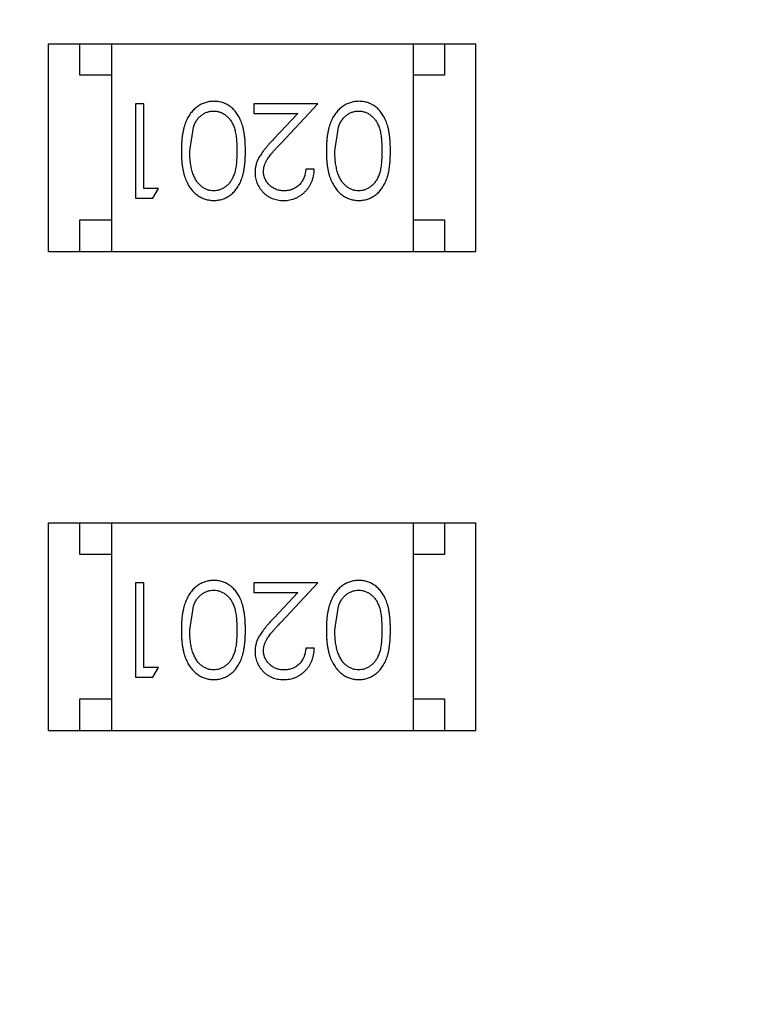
# Model space of a CAD drawing. Header units: inches. Extents: x 398 to 599, y 40 to 151.
# Tile 88 of 100: x 563.52 to 564.68, y 97.72 to 99.29. Entities that reach past the tile are written whole.
import ezdxf

# ---------------------------------------------------------------- set-up
doc = ezdxf.new("R2010")
doc.units = ezdxf.units.IN
doc.header["$LTSCALE"] = 1.21
doc.header["$MEASUREMENT"] = 0
doc.layers.get('0').update_dxf_attribs({"linetype": 'CONTINUOUS'})

msp = doc.modelspace()

# ---------------------------------------------------------------- linework, layer by layer
at = {"color": 7, "linetype": 'Continuous'}
for p, q in [((563.5628, 98.9223), (563.5628, 99.2523)), ((563.5628, 99.2523), (564.2428, 99.2523)), ((563.6128, 99.2023), (563.6128, 99.2523)), ((563.6628, 99.2523), (563.6628, 98.9223)), ((564.1428, 99.2523), (564.1428, 98.9223)), ((564.1928, 99.2523), (564.1928, 99.2023)), ((564.2428, 98.9223), (564.2428, 99.2523)), ((563.6628, 99.2023), (563.6128, 99.2023)), ((564.1928, 99.2023), (564.1428, 99.2023)), ((563.701, 99.1571), (563.701, 99.0071)), ((563.7145, 99.1571), (563.701, 99.1571)), ((563.7145, 99.0224), (563.7145, 99.1571)), ((563.8895, 99.1571), (563.8895, 99.1417)), ((563.9914, 99.1571), (563.8895, 99.1571)), ((563.9332, 99.095), (563.9914, 99.1571)), ((563.8895, 99.1417), (563.9593, 99.1417)), ((563.9593, 99.1417), (563.9217, 99.1016)), ((563.7876, 99.0821), (563.7932, 99.1198)), ((564.0183, 99.0821), (564.024, 99.1198)), ((563.9856, 99.0532), (563.9722, 99.0532)), ((563.7376, 99.0224), (563.7145, 99.0224)), ((563.7287, 99.0071), (563.7376, 99.0224)), ((563.701, 99.0071), (563.7287, 99.0071)), ((563.6128, 98.9223), (563.6128, 98.9723)), ((563.6128, 98.9723), (563.6628, 98.9723)), ((564.1428, 98.9723), (564.1928, 98.9723)), ((564.1928, 98.9723), (564.1928, 98.9223)), ((563.5628, 98.9223), (564.2428, 98.9223)), ((563.5628, 98.1604), (563.5628, 98.4904)), ((563.5628, 98.4904), (564.2428, 98.4904)), ((563.6128, 98.4404), (563.6128, 98.4904)), ((563.6628, 98.4904), (563.6628, 98.1604)), ((564.1428, 98.4904), (564.1428, 98.1604)), ((564.1928, 98.4904), (564.1928, 98.4404)), ((564.2428, 98.1604), (564.2428, 98.4904)), ((563.6628, 98.4404), (563.6128, 98.4404)), ((564.1928, 98.4404), (564.1428, 98.4404)), ((563.701, 98.3951), (563.701, 98.2451)), ((563.7145, 98.3951), (563.701, 98.3951)), ((563.7145, 98.2605), (563.7145, 98.3951)), ((563.8895, 98.3951), (563.8895, 98.3797)), ((563.9914, 98.3951), (563.8895, 98.3951)), ((563.9332, 98.333), (563.9914, 98.3951)), ((563.8895, 98.3797), (563.9593, 98.3797)), ((563.9593, 98.3797), (563.9217, 98.3396)), ((563.7876, 98.3201), (563.7932, 98.3578)), ((564.0183, 98.3201), (564.024, 98.3578)), ((563.9856, 98.2912), (563.9722, 98.2912)), ((563.7376, 98.2605), (563.7145, 98.2605)), ((563.7287, 98.2451), (563.7376, 98.2605)), ((563.701, 98.2451), (563.7287, 98.2451)), ((563.6128, 98.1604), (563.6128, 98.2104)), ((563.6128, 98.2104), (563.6628, 98.2104)), ((564.1428, 98.2104), (564.1928, 98.2104)), ((564.1928, 98.2104), (564.1928, 98.1604)), ((563.5628, 98.1604), (564.2428, 98.1604))]:
    msp.add_line(p, q, dxfattribs=at)
for radius, start, end in [(23, 281.22586, 258.77532), (22.75, 294.44334, 241.13427)]:
    msp.add_arc((553.751, 92.925), radius, start, end, dxfattribs=at)
for points, knots in [([(563.8259, 99.1609), (563.8247, 99.1609), (563.8223, 99.1609), (563.8188, 99.1604), (563.8153, 99.1598), (563.812, 99.1588), (563.8087, 99.1576), (563.8055, 99.1562), (563.8025, 99.1544), (563.7994, 99.1524), (563.7965, 99.1502), (563.7938, 99.1476), (563.7912, 99.1449), (563.7888, 99.1418), (563.7866, 99.1385), (563.7845, 99.135), (563.7826, 99.1312), (563.7808, 99.1271), (563.7792, 99.1227), (563.7779, 99.1179), (563.7767, 99.1129), (563.7757, 99.1074), (563.775, 99.1016), (563.7745, 99.0954), (563.7742, 99.0889), (563.7741, 99.0844), (563.7741, 99.0821)], [0, 0, 0, 0, 0.033824, 0.067298, 0.10028, 0.133019, 0.165736, 0.198792, 0.232372, 0.266409, 0.301016, 0.336196, 0.371972, 0.408574, 0.446394, 0.485225, 0.525372, 0.567224, 0.611081, 0.65775, 0.70702, 0.759235, 0.814484, 0.873227, 0.934937, 1, 1, 1, 1]), ([(563.876, 99.0821), (563.876, 99.0845), (563.876, 99.0891), (563.8757, 99.0959), (563.8752, 99.1023), (563.8744, 99.1082), (563.8735, 99.1137), (563.8725, 99.1189), (563.8712, 99.1236), (563.8697, 99.1279), (563.868, 99.1319), (563.8661, 99.1357), (563.8641, 99.1391), (563.8619, 99.1423), (563.8596, 99.1453), (563.8571, 99.148), (563.8545, 99.1505), (563.8517, 99.1527), (563.8488, 99.1546), (563.8458, 99.1563), (563.8427, 99.1577), (563.8395, 99.1589), (563.8362, 99.1598), (563.8328, 99.1604), (563.8294, 99.1608), (563.827, 99.1609), (563.8259, 99.1609)], [0, 0, 0, 0, 0.068113, 0.132564, 0.193427, 0.250218, 0.303569, 0.353576, 0.400235, 0.443586, 0.484619, 0.524292, 0.56238, 0.599049, 0.63494, 0.669782, 0.704009, 0.737842, 0.771098, 0.803896, 0.836415, 0.868639, 0.900715, 0.933378, 0.966213, 1, 1, 1, 1]), ([(564.0566, 99.1609), (564.0554, 99.1609), (564.0531, 99.1609), (564.0496, 99.1604), (564.0461, 99.1598), (564.0428, 99.1588), (564.0395, 99.1576), (564.0363, 99.1562), (564.0332, 99.1544), (564.0302, 99.1524), (564.0273, 99.1502), (564.0246, 99.1476), (564.022, 99.1449), (564.0196, 99.1418), (564.0173, 99.1385), (564.0153, 99.135), (564.0133, 99.1312), (564.0116, 99.1271), (564.0099, 99.1227), (564.0086, 99.1179), (564.0074, 99.1129), (564.0065, 99.1074), (564.0058, 99.1016), (564.0052, 99.0954), (564.0049, 99.0889), (564.0049, 99.0844), (564.0049, 99.0821)], [0, 0, 0, 0, 0.033824, 0.067298, 0.10028, 0.133019, 0.165736, 0.198792, 0.232372, 0.266409, 0.301016, 0.336196, 0.371972, 0.408574, 0.446394, 0.485225, 0.525372, 0.567224, 0.611081, 0.65775, 0.70702, 0.759235, 0.814484, 0.873227, 0.934937, 1, 1, 1, 1]), ([(564.1068, 99.0821), (564.1068, 99.0845), (564.1067, 99.0891), (564.1064, 99.0959), (564.1059, 99.1023), (564.1052, 99.1082), (564.1043, 99.1137), (564.1033, 99.1189), (564.1019, 99.1236), (564.1004, 99.1279), (564.0987, 99.1319), (564.0969, 99.1357), (564.0949, 99.1391), (564.0927, 99.1423), (564.0904, 99.1453), (564.0879, 99.148), (564.0852, 99.1505), (564.0825, 99.1527), (564.0795, 99.1546), (564.0765, 99.1563), (564.0734, 99.1577), (564.0702, 99.1589), (564.067, 99.1598), (564.0636, 99.1604), (564.0601, 99.1608), (564.0578, 99.1609), (564.0566, 99.1609)], [0, 0, 0, 0, 0.068113, 0.132564, 0.193427, 0.250218, 0.303569, 0.353576, 0.400235, 0.443586, 0.484619, 0.524292, 0.56238, 0.599049, 0.63494, 0.669782, 0.704009, 0.737842, 0.771098, 0.803896, 0.836415, 0.868639, 0.900715, 0.933378, 0.966213, 1, 1, 1, 1]), ([(563.7932, 99.1198), (563.7936, 99.1208), (563.7944, 99.1229), (563.7957, 99.1258), (563.7972, 99.1285), (563.7988, 99.131), (563.8005, 99.1334), (563.8024, 99.1355), (563.8044, 99.1374), (563.8072, 99.1397), (563.8109, 99.142), (563.8156, 99.144), (563.8204, 99.1453), (563.8238, 99.1455), (563.8254, 99.1455)], [0, 0, 0, 0, 0.075949, 0.148549, 0.218996, 0.286119, 0.351826, 0.416074, 0.478265, 0.540325, 0.660405, 0.774606, 0.887187, 1, 1, 1, 1]), ([(563.8254, 99.1455), (563.8271, 99.1454), (563.8304, 99.1453), (563.8352, 99.144), (563.84, 99.1419), (563.8437, 99.1395), (563.8466, 99.1372), (563.8487, 99.1353), (563.8505, 99.1331), (563.8523, 99.1308), (563.854, 99.1283), (563.8554, 99.1256), (563.8568, 99.1227), (563.858, 99.1196), (563.8591, 99.1162), (563.86, 99.1124), (563.8608, 99.1083), (563.8615, 99.1038), (563.8619, 99.0989), (563.8623, 99.0936), (563.8625, 99.088), (563.8625, 99.0841), (563.8626, 99.0821)], [0, 0, 0, 0, 0.060034, 0.120278, 0.182348, 0.247919, 0.281641, 0.315701, 0.350322, 0.385703, 0.421819, 0.459196, 0.497866, 0.538301, 0.58121, 0.628183, 0.679403, 0.734699, 0.794074, 0.858416, 0.927049, 1, 1, 1, 1]), ([(564.024, 99.1198), (564.0244, 99.1208), (564.0251, 99.1229), (564.0265, 99.1258), (564.0279, 99.1285), (564.0295, 99.131), (564.0313, 99.1334), (564.0331, 99.1355), (564.0352, 99.1374), (564.038, 99.1397), (564.0416, 99.142), (564.0464, 99.144), (564.0512, 99.1453), (564.0545, 99.1455), (564.0562, 99.1455)], [0, 0, 0, 0, 0.075949, 0.148549, 0.218996, 0.286119, 0.351826, 0.416074, 0.478265, 0.540325, 0.660405, 0.774606, 0.887187, 1, 1, 1, 1]), ([(564.0562, 99.1455), (564.0578, 99.1454), (564.0611, 99.1453), (564.066, 99.144), (564.0708, 99.1419), (564.0745, 99.1395), (564.0774, 99.1372), (564.0794, 99.1353), (564.0813, 99.1331), (564.0831, 99.1308), (564.0847, 99.1283), (564.0862, 99.1256), (564.0875, 99.1227), (564.0888, 99.1196), (564.0899, 99.1162), (564.0908, 99.1124), (564.0916, 99.1083), (564.0922, 99.1038), (564.0927, 99.0989), (564.093, 99.0936), (564.0933, 99.088), (564.0933, 99.0841), (564.0933, 99.0821)], [0, 0, 0, 0, 0.060034, 0.120278, 0.182348, 0.247919, 0.281641, 0.315701, 0.350322, 0.385703, 0.421819, 0.459196, 0.497866, 0.538301, 0.58121, 0.628183, 0.679403, 0.734699, 0.794074, 0.858416, 0.927049, 1, 1, 1, 1]), ([(563.9217, 99.1016), (563.9203, 99.1001), (563.9175, 99.0971), (563.9136, 99.0928), (563.91, 99.0886), (563.9068, 99.0848), (563.904, 99.0811), (563.9015, 99.0777), (563.8994, 99.0746), (563.8971, 99.0708), (563.8948, 99.066), (563.8928, 99.0601), (563.8916, 99.054), (563.8915, 99.0499), (563.8914, 99.0478)], [0, 0, 0, 0, 0.09953, 0.192079, 0.277712, 0.357454, 0.429648, 0.495771, 0.555538, 0.608657, 0.707578, 0.804328, 0.901298, 1, 1, 1, 1]), ([(563.9049, 99.049), (563.9049, 99.0506), (563.905, 99.0539), (563.9061, 99.0587), (563.9078, 99.0633), (563.9098, 99.0671), (563.9118, 99.0702), (563.9137, 99.0729), (563.916, 99.0758), (563.9187, 99.0791), (563.9218, 99.0827), (563.9252, 99.0865), (563.9291, 99.0907), (563.9318, 99.0935), (563.9332, 99.095)], [0, 0, 0, 0, 0.088014, 0.174976, 0.2638, 0.355443, 0.406413, 0.465519, 0.533076, 0.609353, 0.693899, 0.787171, 0.889197, 1, 1, 1, 1]), ([(563.7741, 99.0821), (563.7741, 99.0798), (563.7742, 99.0753), (563.7745, 99.0688), (563.775, 99.0626), (563.7757, 99.0567), (563.7767, 99.0512), (563.7779, 99.0461), (563.7793, 99.0414), (563.7809, 99.0369), (563.7827, 99.0329), (563.7846, 99.029), (563.7867, 99.0255), (563.7889, 99.0222), (563.7914, 99.0191), (563.7939, 99.0164), (563.7967, 99.0138), (563.7995, 99.0116), (563.8025, 99.0096), (563.8056, 99.0079), (563.8088, 99.0064), (563.812, 99.0053), (563.8154, 99.0043), (563.8188, 99.0037), (563.8223, 99.0033), (563.8247, 99.0032), (563.8259, 99.0032)], [0, 0, 0, 0, 0.065278, 0.127205, 0.186168, 0.241675, 0.294115, 0.343609, 0.390387, 0.434463, 0.476646, 0.517002, 0.555936, 0.593716, 0.630057, 0.665601, 0.700745, 0.734917, 0.768681, 0.802087, 0.834849, 0.867433, 0.900138, 0.932806, 0.966212, 1, 1, 1, 1]), ([(563.8254, 99.0186), (563.8238, 99.0187), (563.8205, 99.0189), (563.8156, 99.0201), (563.811, 99.0222), (563.8072, 99.0246), (563.8044, 99.0269), (563.8023, 99.0289), (563.8004, 99.0311), (563.7986, 99.0336), (563.7969, 99.0363), (563.7953, 99.0392), (563.7939, 99.0424), (563.7925, 99.0458), (563.7914, 99.0495), (563.7903, 99.0534), (563.7895, 99.0576), (563.7888, 99.062), (563.7883, 99.0667), (563.7878, 99.0716), (563.7876, 99.0767), (563.7876, 99.0803), (563.7876, 99.0821)], [0, 0, 0, 0, 0.059689, 0.119507, 0.181075, 0.246162, 0.279894, 0.314468, 0.350403, 0.387474, 0.426147, 0.466624, 0.508745, 0.553328, 0.600058, 0.649177, 0.700552, 0.754894, 0.811825, 0.871514, 0.934319, 1, 1, 1, 1]), ([(563.8626, 99.0821), (563.8625, 99.08), (563.8625, 99.0761), (563.8623, 99.0705), (563.8619, 99.0652), (563.8614, 99.0603), (563.8608, 99.0558), (563.86, 99.0516), (563.8591, 99.0479), (563.858, 99.0445), (563.8567, 99.0413), (563.8554, 99.0384), (563.8539, 99.0357), (563.8523, 99.0332), (563.8505, 99.0309), (563.8486, 99.0288), (563.8466, 99.0268), (563.8437, 99.0246), (563.84, 99.0222), (563.8353, 99.0201), (563.8304, 99.0189), (563.8271, 99.0187), (563.8254, 99.0186)], [0, 0, 0, 0, 0.073302, 0.142286, 0.206253, 0.266017, 0.321612, 0.372532, 0.419497, 0.462398, 0.502825, 0.541489, 0.579034, 0.615143, 0.650298, 0.684912, 0.718701, 0.752189, 0.817245, 0.879117, 0.939613, 1, 1, 1, 1]), ([(563.8259, 99.0032), (563.827, 99.0032), (563.8294, 99.0033), (563.8328, 99.0037), (563.8362, 99.0043), (563.8395, 99.0053), (563.8427, 99.0064), (563.8458, 99.0079), (563.8489, 99.0096), (563.8518, 99.0116), (563.8546, 99.0138), (563.8573, 99.0162), (563.8597, 99.019), (563.8621, 99.0219), (563.8642, 99.0251), (563.8663, 99.0286), (563.8681, 99.0323), (563.8697, 99.0362), (563.8712, 99.0405), (563.8725, 99.0452), (563.8736, 99.0504), (563.8745, 99.0559), (563.8752, 99.0619), (563.8757, 99.0682), (563.876, 99.075), (563.876, 99.0797), (563.876, 99.0821)], [0, 0, 0, 0, 0.033742, 0.066533, 0.099153, 0.13154, 0.164087, 0.196563, 0.229707, 0.263315, 0.297504, 0.331686, 0.366482, 0.4021, 0.438958, 0.476748, 0.515985, 0.556589, 0.599519, 0.645765, 0.695487, 0.748721, 0.805687, 0.866754, 0.931405, 1, 1, 1, 1]), ([(564.0049, 99.0821), (564.0049, 99.0798), (564.0049, 99.0753), (564.0052, 99.0688), (564.0058, 99.0626), (564.0065, 99.0567), (564.0075, 99.0512), (564.0086, 99.0461), (564.01, 99.0414), (564.0116, 99.0369), (564.0135, 99.0329), (564.0154, 99.029), (564.0175, 99.0255), (564.0197, 99.0222), (564.0221, 99.0191), (564.0247, 99.0164), (564.0274, 99.0138), (564.0303, 99.0116), (564.0333, 99.0096), (564.0364, 99.0079), (564.0395, 99.0064), (564.0428, 99.0053), (564.0461, 99.0043), (564.0496, 99.0037), (564.0531, 99.0033), (564.0554, 99.0032), (564.0566, 99.0032)], [0, 0, 0, 0, 0.065278, 0.127205, 0.186168, 0.241675, 0.294115, 0.343609, 0.390387, 0.434463, 0.476646, 0.517002, 0.555936, 0.593716, 0.630057, 0.665601, 0.700745, 0.734917, 0.768681, 0.802087, 0.834849, 0.867433, 0.900138, 0.932806, 0.966212, 1, 1, 1, 1]), ([(564.0562, 99.0186), (564.0545, 99.0187), (564.0513, 99.0189), (564.0464, 99.0201), (564.0417, 99.0222), (564.038, 99.0246), (564.0351, 99.0269), (564.0331, 99.0289), (564.0311, 99.0311), (564.0293, 99.0336), (564.0276, 99.0363), (564.0261, 99.0392), (564.0246, 99.0424), (564.0233, 99.0458), (564.0222, 99.0495), (564.0211, 99.0534), (564.0203, 99.0576), (564.0195, 99.062), (564.019, 99.0667), (564.0186, 99.0716), (564.0184, 99.0767), (564.0183, 99.0803), (564.0183, 99.0821)], [0, 0, 0, 0, 0.059689, 0.119507, 0.181075, 0.246162, 0.279894, 0.314468, 0.350403, 0.387474, 0.426147, 0.466624, 0.508745, 0.553328, 0.600058, 0.649177, 0.700552, 0.754894, 0.811825, 0.871514, 0.934319, 1, 1, 1, 1]), ([(564.0933, 99.0821), (564.0933, 99.08), (564.0933, 99.0761), (564.093, 99.0705), (564.0927, 99.0652), (564.0922, 99.0603), (564.0916, 99.0558), (564.0908, 99.0516), (564.0899, 99.0479), (564.0888, 99.0445), (564.0875, 99.0413), (564.0862, 99.0384), (564.0847, 99.0357), (564.083, 99.0332), (564.0813, 99.0309), (564.0794, 99.0288), (564.0774, 99.0268), (564.0745, 99.0246), (564.0708, 99.0222), (564.0661, 99.0201), (564.0612, 99.0189), (564.0578, 99.0187), (564.0562, 99.0186)], [0, 0, 0, 0, 0.073302, 0.142286, 0.206253, 0.266017, 0.321612, 0.372532, 0.419497, 0.462398, 0.502825, 0.541489, 0.579034, 0.615143, 0.650298, 0.684912, 0.718701, 0.752189, 0.817245, 0.879117, 0.939613, 1, 1, 1, 1]), ([(564.0566, 99.0032), (564.0578, 99.0032), (564.0601, 99.0033), (564.0636, 99.0037), (564.067, 99.0043), (564.0703, 99.0053), (564.0735, 99.0064), (564.0766, 99.0079), (564.0796, 99.0096), (564.0826, 99.0116), (564.0854, 99.0138), (564.0881, 99.0162), (564.0905, 99.019), (564.0928, 99.0219), (564.095, 99.0251), (564.097, 99.0286), (564.0988, 99.0323), (564.1005, 99.0362), (564.102, 99.0405), (564.1033, 99.0452), (564.1044, 99.0504), (564.1052, 99.0559), (564.1059, 99.0619), (564.1064, 99.0682), (564.1067, 99.075), (564.1068, 99.0797), (564.1068, 99.0821)], [0, 0, 0, 0, 0.033742, 0.066533, 0.099153, 0.13154, 0.164087, 0.196563, 0.229707, 0.263315, 0.297504, 0.331686, 0.366482, 0.4021, 0.438958, 0.476748, 0.515985, 0.556589, 0.599519, 0.645765, 0.695487, 0.748721, 0.805687, 0.866754, 0.931405, 1, 1, 1, 1]), ([(563.8914, 99.0478), (563.8914, 99.0463), (563.8915, 99.0434), (563.8921, 99.0391), (563.8931, 99.0349), (563.8944, 99.0309), (563.8963, 99.0271), (563.8984, 99.0234), (563.901, 99.0198), (563.9039, 99.0165), (563.9071, 99.0133), (563.9106, 99.0107), (563.9144, 99.0083), (563.9184, 99.0064), (563.9226, 99.005), (563.9271, 99.004), (563.9318, 99.0033), (563.9351, 99.0033), (563.9367, 99.0032)], [0, 0, 0, 0, 0.06271, 0.123347, 0.183401, 0.242828, 0.302097, 0.36242, 0.423725, 0.487032, 0.550491, 0.612709, 0.674265, 0.73617, 0.799211, 0.863483, 0.930525, 1, 1, 1, 1]), ([(563.9374, 99.0186), (563.9363, 99.0186), (563.9341, 99.0187), (563.9308, 99.0191), (563.9277, 99.0198), (563.9248, 99.0208), (563.9219, 99.0221), (563.9192, 99.0236), (563.9167, 99.0255), (563.9143, 99.0275), (563.9121, 99.0298), (563.9102, 99.0323), (563.9085, 99.0348), (563.9072, 99.0374), (563.9061, 99.0402), (563.9054, 99.043), (563.9049, 99.046), (563.9049, 99.048), (563.9049, 99.049)], [0, 0, 0, 0, 0.068027, 0.133505, 0.19695, 0.26027, 0.322741, 0.384982, 0.448465, 0.513424, 0.578224, 0.640011, 0.700094, 0.760067, 0.819012, 0.877878, 0.938035, 1, 1, 1, 1]), ([(563.9367, 99.0032), (563.9384, 99.0033), (563.9417, 99.0033), (563.9465, 99.004), (563.9511, 99.0051), (563.9556, 99.0066), (563.9598, 99.0087), (563.9638, 99.0111), (563.9676, 99.0139), (563.9712, 99.0172), (563.9744, 99.0208), (563.9773, 99.0247), (563.9797, 99.0289), (563.9818, 99.0333), (563.9834, 99.0379), (563.9846, 99.0428), (563.9854, 99.0479), (563.9855, 99.0514), (563.9856, 99.0532)], [0, 0, 0, 0, 0.06445, 0.126725, 0.187421, 0.247417, 0.306749, 0.366595, 0.427749, 0.490235, 0.553031, 0.614805, 0.676505, 0.738096, 0.801021, 0.864897, 0.931209, 1, 1, 1, 1]), ([(563.9722, 99.0532), (563.972, 99.0519), (563.9718, 99.0493), (563.971, 99.0455), (563.9701, 99.0419), (563.9689, 99.0386), (563.9674, 99.0355), (563.9656, 99.0327), (563.9636, 99.03), (563.9614, 99.0277), (563.9589, 99.0255), (563.9563, 99.0237), (563.9535, 99.0221), (563.9506, 99.0208), (563.9475, 99.0198), (563.9443, 99.0191), (563.9409, 99.0187), (563.9386, 99.0186), (563.9374, 99.0186)], [0, 0, 0, 0, 0.073648, 0.143686, 0.210962, 0.275557, 0.338064, 0.399311, 0.4594, 0.51934, 0.579024, 0.637809, 0.695959, 0.754122, 0.813113, 0.873453, 0.935561, 1, 1, 1, 1]), ([(563.8259, 98.3989), (563.8247, 98.3989), (563.8223, 98.3989), (563.8188, 98.3984), (563.8153, 98.3978), (563.812, 98.3968), (563.8087, 98.3956), (563.8055, 98.3942), (563.8025, 98.3924), (563.7994, 98.3904), (563.7965, 98.3882), (563.7938, 98.3856), (563.7912, 98.3829), (563.7888, 98.3798), (563.7866, 98.3765), (563.7845, 98.373), (563.7826, 98.3692), (563.7808, 98.3651), (563.7792, 98.3607), (563.7779, 98.356), (563.7767, 98.3509), (563.7757, 98.3454), (563.775, 98.3396), (563.7745, 98.3334), (563.7742, 98.3269), (563.7741, 98.3224), (563.7741, 98.3201)], [0, 0, 0, 0, 0.033824, 0.067298, 0.10028, 0.133019, 0.165736, 0.198792, 0.232372, 0.266409, 0.301016, 0.336196, 0.371972, 0.408574, 0.446394, 0.485225, 0.525372, 0.567224, 0.611081, 0.65775, 0.70702, 0.759235, 0.814484, 0.873227, 0.934937, 1, 1, 1, 1]), ([(563.876, 98.3201), (563.876, 98.3225), (563.876, 98.3272), (563.8757, 98.3339), (563.8752, 98.3403), (563.8744, 98.3462), (563.8735, 98.3518), (563.8725, 98.3569), (563.8712, 98.3616), (563.8697, 98.366), (563.868, 98.37), (563.8661, 98.3737), (563.8641, 98.3771), (563.8619, 98.3803), (563.8596, 98.3833), (563.8571, 98.386), (563.8545, 98.3885), (563.8517, 98.3907), (563.8488, 98.3926), (563.8458, 98.3943), (563.8427, 98.3958), (563.8395, 98.3969), (563.8362, 98.3978), (563.8328, 98.3984), (563.8294, 98.3989), (563.827, 98.3989), (563.8259, 98.3989)], [0, 0, 0, 0, 0.068113, 0.132564, 0.193427, 0.250218, 0.303569, 0.353576, 0.400235, 0.443586, 0.484619, 0.524292, 0.56238, 0.599049, 0.63494, 0.669782, 0.704009, 0.737842, 0.771098, 0.803896, 0.836415, 0.868639, 0.900715, 0.933378, 0.966213, 1, 1, 1, 1]), ([(564.0566, 98.3989), (564.0554, 98.3989), (564.0531, 98.3989), (564.0496, 98.3984), (564.0461, 98.3978), (564.0428, 98.3968), (564.0395, 98.3956), (564.0363, 98.3942), (564.0332, 98.3924), (564.0302, 98.3904), (564.0273, 98.3882), (564.0246, 98.3856), (564.022, 98.3829), (564.0196, 98.3798), (564.0173, 98.3765), (564.0153, 98.373), (564.0133, 98.3692), (564.0116, 98.3651), (564.0099, 98.3607), (564.0086, 98.356), (564.0074, 98.3509), (564.0065, 98.3454), (564.0058, 98.3396), (564.0052, 98.3334), (564.0049, 98.3269), (564.0049, 98.3224), (564.0049, 98.3201)], [0, 0, 0, 0, 0.033824, 0.067298, 0.10028, 0.133019, 0.165736, 0.198792, 0.232372, 0.266409, 0.301016, 0.336196, 0.371972, 0.408574, 0.446394, 0.485225, 0.525372, 0.567224, 0.611081, 0.65775, 0.70702, 0.759235, 0.814484, 0.873227, 0.934937, 1, 1, 1, 1]), ([(564.1068, 98.3201), (564.1068, 98.3225), (564.1067, 98.3272), (564.1064, 98.3339), (564.1059, 98.3403), (564.1052, 98.3462), (564.1043, 98.3518), (564.1033, 98.3569), (564.1019, 98.3616), (564.1004, 98.366), (564.0987, 98.37), (564.0969, 98.3737), (564.0949, 98.3771), (564.0927, 98.3803), (564.0904, 98.3833), (564.0879, 98.386), (564.0852, 98.3885), (564.0825, 98.3907), (564.0795, 98.3926), (564.0765, 98.3943), (564.0734, 98.3958), (564.0702, 98.3969), (564.067, 98.3978), (564.0636, 98.3984), (564.0601, 98.3989), (564.0578, 98.3989), (564.0566, 98.3989)], [0, 0, 0, 0, 0.068113, 0.132564, 0.193427, 0.250218, 0.303569, 0.353576, 0.400235, 0.443586, 0.484619, 0.524292, 0.56238, 0.599049, 0.63494, 0.669782, 0.704009, 0.737842, 0.771098, 0.803896, 0.836415, 0.868639, 0.900715, 0.933378, 0.966213, 1, 1, 1, 1]), ([(563.7932, 98.3578), (563.7936, 98.3588), (563.7944, 98.3609), (563.7957, 98.3638), (563.7972, 98.3665), (563.7988, 98.3691), (563.8005, 98.3714), (563.8024, 98.3735), (563.8044, 98.3754), (563.8072, 98.3777), (563.8109, 98.38), (563.8156, 98.382), (563.8204, 98.3833), (563.8238, 98.3835), (563.8254, 98.3835)], [0, 0, 0, 0, 0.075949, 0.148549, 0.218996, 0.286119, 0.351826, 0.416074, 0.478265, 0.540325, 0.660405, 0.774606, 0.887187, 1, 1, 1, 1]), ([(563.8254, 98.3835), (563.8271, 98.3834), (563.8304, 98.3833), (563.8352, 98.382), (563.84, 98.3799), (563.8437, 98.3775), (563.8466, 98.3752), (563.8487, 98.3733), (563.8505, 98.3712), (563.8523, 98.3688), (563.854, 98.3663), (563.8554, 98.3636), (563.8568, 98.3607), (563.858, 98.3576), (563.8591, 98.3542), (563.86, 98.3504), (563.8608, 98.3463), (563.8615, 98.3418), (563.8619, 98.3369), (563.8623, 98.3316), (563.8625, 98.326), (563.8625, 98.3221), (563.8626, 98.3201)], [0, 0, 0, 0, 0.060034, 0.120278, 0.182348, 0.247919, 0.281641, 0.315701, 0.350322, 0.385703, 0.421819, 0.459196, 0.497866, 0.538301, 0.58121, 0.628183, 0.679403, 0.734699, 0.794074, 0.858416, 0.927049, 1, 1, 1, 1]), ([(564.024, 98.3578), (564.0244, 98.3588), (564.0251, 98.3609), (564.0265, 98.3638), (564.0279, 98.3665), (564.0295, 98.3691), (564.0313, 98.3714), (564.0331, 98.3735), (564.0352, 98.3754), (564.038, 98.3777), (564.0416, 98.38), (564.0464, 98.382), (564.0512, 98.3833), (564.0545, 98.3835), (564.0562, 98.3835)], [0, 0, 0, 0, 0.075949, 0.148549, 0.218996, 0.286119, 0.351826, 0.416074, 0.478265, 0.540325, 0.660405, 0.774606, 0.887187, 1, 1, 1, 1]), ([(564.0562, 98.3835), (564.0578, 98.3834), (564.0611, 98.3833), (564.066, 98.382), (564.0708, 98.3799), (564.0745, 98.3775), (564.0774, 98.3752), (564.0794, 98.3733), (564.0813, 98.3712), (564.0831, 98.3688), (564.0847, 98.3663), (564.0862, 98.3636), (564.0875, 98.3607), (564.0888, 98.3576), (564.0899, 98.3542), (564.0908, 98.3504), (564.0916, 98.3463), (564.0922, 98.3418), (564.0927, 98.3369), (564.093, 98.3316), (564.0933, 98.326), (564.0933, 98.3221), (564.0933, 98.3201)], [0, 0, 0, 0, 0.060034, 0.120278, 0.182348, 0.247919, 0.281641, 0.315701, 0.350322, 0.385703, 0.421819, 0.459196, 0.497866, 0.538301, 0.58121, 0.628183, 0.679403, 0.734699, 0.794074, 0.858416, 0.927049, 1, 1, 1, 1]), ([(563.9217, 98.3396), (563.9203, 98.3381), (563.9175, 98.3351), (563.9136, 98.3308), (563.91, 98.3266), (563.9068, 98.3228), (563.904, 98.3191), (563.9015, 98.3157), (563.8994, 98.3126), (563.8971, 98.3088), (563.8948, 98.304), (563.8928, 98.2981), (563.8916, 98.292), (563.8915, 98.2879), (563.8914, 98.2858)], [0, 0, 0, 0, 0.09953, 0.192079, 0.277712, 0.357454, 0.429648, 0.495771, 0.555538, 0.608657, 0.707578, 0.804328, 0.901298, 1, 1, 1, 1]), ([(563.9049, 98.287), (563.9049, 98.2886), (563.905, 98.2919), (563.9061, 98.2967), (563.9078, 98.3013), (563.9098, 98.3051), (563.9118, 98.3082), (563.9137, 98.3109), (563.916, 98.3139), (563.9187, 98.3171), (563.9218, 98.3207), (563.9252, 98.3245), (563.9291, 98.3287), (563.9318, 98.3315), (563.9332, 98.333)], [0, 0, 0, 0, 0.088014, 0.174976, 0.2638, 0.355443, 0.406413, 0.465519, 0.533076, 0.609353, 0.693899, 0.787171, 0.889197, 1, 1, 1, 1]), ([(563.7741, 98.3201), (563.7741, 98.3178), (563.7742, 98.3133), (563.7745, 98.3068), (563.775, 98.3006), (563.7757, 98.2947), (563.7767, 98.2892), (563.7779, 98.2841), (563.7793, 98.2794), (563.7809, 98.2749), (563.7827, 98.2709), (563.7846, 98.267), (563.7867, 98.2635), (563.7889, 98.2602), (563.7914, 98.2571), (563.7939, 98.2544), (563.7967, 98.2518), (563.7995, 98.2496), (563.8025, 98.2476), (563.8056, 98.2459), (563.8088, 98.2445), (563.812, 98.2433), (563.8154, 98.2423), (563.8188, 98.2417), (563.8223, 98.2413), (563.8247, 98.2412), (563.8259, 98.2412)], [0, 0, 0, 0, 0.065278, 0.127205, 0.186168, 0.241675, 0.294115, 0.343609, 0.390387, 0.434463, 0.476646, 0.517002, 0.555936, 0.593716, 0.630057, 0.665601, 0.700745, 0.734917, 0.768681, 0.802087, 0.834849, 0.867433, 0.900138, 0.932806, 0.966212, 1, 1, 1, 1]), ([(563.8254, 98.2566), (563.8238, 98.2567), (563.8205, 98.2569), (563.8156, 98.2581), (563.811, 98.2603), (563.8072, 98.2626), (563.8044, 98.2649), (563.8023, 98.2669), (563.8004, 98.2691), (563.7986, 98.2716), (563.7969, 98.2743), (563.7953, 98.2772), (563.7939, 98.2804), (563.7925, 98.2838), (563.7914, 98.2875), (563.7903, 98.2914), (563.7895, 98.2956), (563.7888, 98.3), (563.7883, 98.3047), (563.7878, 98.3096), (563.7876, 98.3147), (563.7876, 98.3183), (563.7876, 98.3201)], [0, 0, 0, 0, 0.059689, 0.119507, 0.181075, 0.246162, 0.279894, 0.314468, 0.350403, 0.387474, 0.426147, 0.466624, 0.508745, 0.553328, 0.600058, 0.649177, 0.700552, 0.754894, 0.811825, 0.871514, 0.934319, 1, 1, 1, 1]), ([(563.8626, 98.3201), (563.8625, 98.3181), (563.8625, 98.3141), (563.8623, 98.3085), (563.8619, 98.3032), (563.8614, 98.2983), (563.8608, 98.2938), (563.86, 98.2896), (563.8591, 98.2859), (563.858, 98.2825), (563.8567, 98.2794), (563.8554, 98.2764), (563.8539, 98.2737), (563.8523, 98.2712), (563.8505, 98.2689), (563.8486, 98.2668), (563.8466, 98.2648), (563.8437, 98.2626), (563.84, 98.2602), (563.8353, 98.2581), (563.8304, 98.2569), (563.8271, 98.2567), (563.8254, 98.2566)], [0, 0, 0, 0, 0.073302, 0.142286, 0.206253, 0.266017, 0.321612, 0.372532, 0.419497, 0.462398, 0.502825, 0.541489, 0.579034, 0.615143, 0.650298, 0.684912, 0.718701, 0.752189, 0.817245, 0.879117, 0.939613, 1, 1, 1, 1]), ([(563.8259, 98.2412), (563.827, 98.2412), (563.8294, 98.2413), (563.8328, 98.2417), (563.8362, 98.2423), (563.8395, 98.2433), (563.8427, 98.2444), (563.8458, 98.2459), (563.8489, 98.2476), (563.8518, 98.2496), (563.8546, 98.2518), (563.8573, 98.2542), (563.8597, 98.257), (563.8621, 98.2599), (563.8642, 98.2631), (563.8663, 98.2666), (563.8681, 98.2703), (563.8697, 98.2742), (563.8712, 98.2785), (563.8725, 98.2832), (563.8736, 98.2884), (563.8745, 98.2939), (563.8752, 98.2999), (563.8757, 98.3062), (563.876, 98.3131), (563.876, 98.3177), (563.876, 98.3201)], [0, 0, 0, 0, 0.033742, 0.066533, 0.099153, 0.13154, 0.164087, 0.196563, 0.229707, 0.263315, 0.297504, 0.331686, 0.366482, 0.4021, 0.438958, 0.476748, 0.515985, 0.556589, 0.599519, 0.645765, 0.695487, 0.748721, 0.805687, 0.866754, 0.931405, 1, 1, 1, 1]), ([(564.0049, 98.3201), (564.0049, 98.3178), (564.0049, 98.3133), (564.0052, 98.3068), (564.0058, 98.3006), (564.0065, 98.2947), (564.0075, 98.2892), (564.0086, 98.2841), (564.01, 98.2794), (564.0116, 98.2749), (564.0135, 98.2709), (564.0154, 98.267), (564.0175, 98.2635), (564.0197, 98.2602), (564.0221, 98.2571), (564.0247, 98.2544), (564.0274, 98.2518), (564.0303, 98.2496), (564.0333, 98.2476), (564.0364, 98.2459), (564.0395, 98.2445), (564.0428, 98.2433), (564.0461, 98.2423), (564.0496, 98.2417), (564.0531, 98.2413), (564.0554, 98.2412), (564.0566, 98.2412)], [0, 0, 0, 0, 0.065278, 0.127205, 0.186168, 0.241675, 0.294115, 0.343609, 0.390387, 0.434463, 0.476646, 0.517002, 0.555936, 0.593716, 0.630057, 0.665601, 0.700745, 0.734917, 0.768681, 0.802087, 0.834849, 0.867433, 0.900138, 0.932806, 0.966212, 1, 1, 1, 1]), ([(564.0562, 98.2566), (564.0545, 98.2567), (564.0513, 98.2569), (564.0464, 98.2581), (564.0417, 98.2603), (564.038, 98.2626), (564.0351, 98.2649), (564.0331, 98.2669), (564.0311, 98.2691), (564.0293, 98.2716), (564.0276, 98.2743), (564.0261, 98.2772), (564.0246, 98.2804), (564.0233, 98.2838), (564.0222, 98.2875), (564.0211, 98.2914), (564.0203, 98.2956), (564.0195, 98.3), (564.019, 98.3047), (564.0186, 98.3096), (564.0184, 98.3147), (564.0183, 98.3183), (564.0183, 98.3201)], [0, 0, 0, 0, 0.059689, 0.119507, 0.181075, 0.246162, 0.279894, 0.314468, 0.350403, 0.387474, 0.426147, 0.466624, 0.508745, 0.553328, 0.600058, 0.649177, 0.700552, 0.754894, 0.811825, 0.871514, 0.934319, 1, 1, 1, 1]), ([(564.0933, 98.3201), (564.0933, 98.3181), (564.0933, 98.3141), (564.093, 98.3085), (564.0927, 98.3032), (564.0922, 98.2983), (564.0916, 98.2938), (564.0908, 98.2896), (564.0899, 98.2859), (564.0888, 98.2825), (564.0875, 98.2794), (564.0862, 98.2764), (564.0847, 98.2737), (564.083, 98.2712), (564.0813, 98.2689), (564.0794, 98.2668), (564.0774, 98.2648), (564.0745, 98.2626), (564.0708, 98.2602), (564.0661, 98.2581), (564.0612, 98.2569), (564.0578, 98.2567), (564.0562, 98.2566)], [0, 0, 0, 0, 0.073302, 0.142286, 0.206253, 0.266017, 0.321612, 0.372532, 0.419497, 0.462398, 0.502825, 0.541489, 0.579034, 0.615143, 0.650298, 0.684912, 0.718701, 0.752189, 0.817245, 0.879117, 0.939613, 1, 1, 1, 1]), ([(564.0566, 98.2412), (564.0578, 98.2412), (564.0601, 98.2413), (564.0636, 98.2417), (564.067, 98.2423), (564.0703, 98.2433), (564.0735, 98.2444), (564.0766, 98.2459), (564.0796, 98.2476), (564.0826, 98.2496), (564.0854, 98.2518), (564.0881, 98.2542), (564.0905, 98.257), (564.0928, 98.2599), (564.095, 98.2631), (564.097, 98.2666), (564.0988, 98.2703), (564.1005, 98.2742), (564.102, 98.2785), (564.1033, 98.2832), (564.1044, 98.2884), (564.1052, 98.2939), (564.1059, 98.2999), (564.1064, 98.3062), (564.1067, 98.3131), (564.1068, 98.3177), (564.1068, 98.3201)], [0, 0, 0, 0, 0.033742, 0.066533, 0.099153, 0.13154, 0.164087, 0.196563, 0.229707, 0.263315, 0.297504, 0.331686, 0.366482, 0.4021, 0.438958, 0.476748, 0.515985, 0.556589, 0.599519, 0.645765, 0.695487, 0.748721, 0.805687, 0.866754, 0.931405, 1, 1, 1, 1]), ([(563.8914, 98.2858), (563.8914, 98.2843), (563.8915, 98.2814), (563.8921, 98.2771), (563.8931, 98.273), (563.8944, 98.2689), (563.8963, 98.2651), (563.8984, 98.2614), (563.901, 98.2578), (563.9039, 98.2545), (563.9071, 98.2513), (563.9106, 98.2487), (563.9144, 98.2464), (563.9184, 98.2444), (563.9226, 98.243), (563.9271, 98.242), (563.9318, 98.2413), (563.9351, 98.2413), (563.9367, 98.2412)], [0, 0, 0, 0, 0.06271, 0.123347, 0.183401, 0.242828, 0.302097, 0.36242, 0.423725, 0.487032, 0.550491, 0.612709, 0.674265, 0.73617, 0.799211, 0.863483, 0.930525, 1, 1, 1, 1]), ([(563.9374, 98.2566), (563.9363, 98.2566), (563.9341, 98.2567), (563.9308, 98.2571), (563.9277, 98.2578), (563.9248, 98.2588), (563.9219, 98.2601), (563.9192, 98.2616), (563.9167, 98.2635), (563.9143, 98.2656), (563.9121, 98.2678), (563.9102, 98.2703), (563.9085, 98.2728), (563.9072, 98.2754), (563.9061, 98.2782), (563.9054, 98.281), (563.9049, 98.284), (563.9049, 98.286), (563.9049, 98.287)], [0, 0, 0, 0, 0.068027, 0.133505, 0.19695, 0.26027, 0.322741, 0.384982, 0.448465, 0.513424, 0.578224, 0.640011, 0.700094, 0.760067, 0.819012, 0.877878, 0.938035, 1, 1, 1, 1]), ([(563.9367, 98.2412), (563.9384, 98.2413), (563.9417, 98.2413), (563.9465, 98.242), (563.9511, 98.2431), (563.9556, 98.2446), (563.9598, 98.2467), (563.9638, 98.2491), (563.9676, 98.2519), (563.9712, 98.2552), (563.9744, 98.2588), (563.9773, 98.2627), (563.9797, 98.2669), (563.9818, 98.2713), (563.9834, 98.2759), (563.9846, 98.2808), (563.9854, 98.2859), (563.9855, 98.2894), (563.9856, 98.2912)], [0, 0, 0, 0, 0.06445, 0.126725, 0.187421, 0.247417, 0.306749, 0.366595, 0.427749, 0.490235, 0.553031, 0.614805, 0.676505, 0.738096, 0.801021, 0.864897, 0.931209, 1, 1, 1, 1]), ([(563.9722, 98.2912), (563.972, 98.2899), (563.9718, 98.2873), (563.971, 98.2835), (563.9701, 98.28), (563.9689, 98.2766), (563.9674, 98.2736), (563.9656, 98.2707), (563.9636, 98.268), (563.9614, 98.2657), (563.9589, 98.2635), (563.9563, 98.2617), (563.9535, 98.2601), (563.9506, 98.2588), (563.9475, 98.2578), (563.9443, 98.2571), (563.9409, 98.2567), (563.9386, 98.2566), (563.9374, 98.2566)], [0, 0, 0, 0, 0.073648, 0.143686, 0.210962, 0.275557, 0.338064, 0.399311, 0.4594, 0.51934, 0.579024, 0.637809, 0.695959, 0.754122, 0.813113, 0.873453, 0.935561, 1, 1, 1, 1])]:
    msp.add_open_spline(points, degree=3, knots=knots, dxfattribs=at)

doc.saveas('drawing.dxf')
